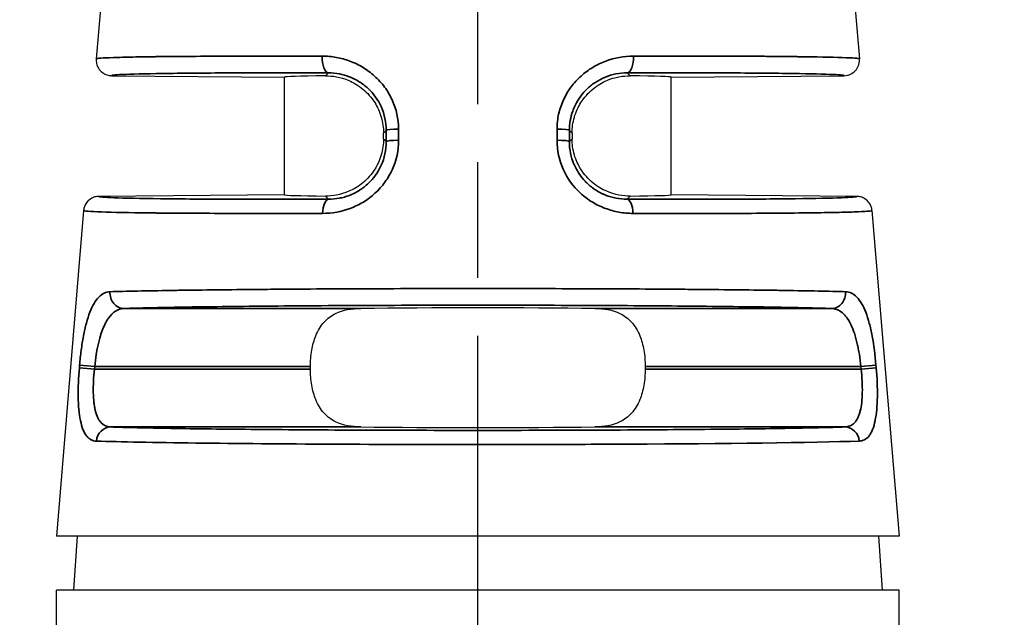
# Model space of a CAD drawing. Header units: millimetres. Extents: x 399 to 6076, y -1991 to 1602.
# Tile 202 of 256: x 4184 to 4197, y 571 to 579. Entities that reach past the tile are written whole.
import ezdxf

# ---------------------------------------------------------------- set-up
doc = ezdxf.new("R2010")
doc.units = ezdxf.units.MM
doc.linetypes.add('AM_ISO08W050', pattern=[18, 12, -1.5, 3, -1.5])
doc.linetypes.add('AM_ISO08W050x2', pattern=[9, 6, -0.75, 1.5, -0.75])
for name, color, linetype, lineweight in [('AM_5', 3, 'Continuous', 25), ('AM_7', 4, 'AM_ISO08W050', 25), ('可見 (ISO)', 7, 'Continuous', 25), ('窄部可見 (ISO)', 7, 'Continuous', 35)]:
    doc.layers.add(name, color=color, linetype=linetype, lineweight=lineweight)
doc.layers.add('中繼線', color=7, linetype='Continuous')
doc.styles.add('尺寸標註', font='romans.shx', dxfattribs={"bigfont": 'CHINESET.SHX'})
doc.dimstyles.new('複本 CNS2-1$0', dxfattribs={"dimtxt": 2.5, "dimasz": 2, "dimexe": 1, "dimexo": 1, "dimgap": 1, "dimtad": 1, "dimtoh": 1, "dimdsep": 46, "dimtxsty": '尺寸標註', "dimcen": 0, "dimclrd": 2, "dimclre": 2, "dimclrt": 3, "dimadec": 0, "dimazin": 2, "dimtp": 0.1, "dimtm": 0.1, "dimtfac": 0.71, "dimtmove": 0, "dimatfit": 0, "dimfxl": 0, "dimlwd": 13, "dimlwe": 13, "dimarcsym": 0})

# ---------------------------------------------------------------- blocks, each defined once
blk = doc.blocks.new('*D303')
at = {"layer": 'AM_5', "color": 2, "lineweight": 13}
for p, q in [((4194.803, 586.733), (4205.503, 586.733)), ((4204.503, 568.922), (4204.503, 584.733)), ((4162.915, 566.922), (4205.503, 566.922))]:
    blk.add_line(p, q, dxfattribs=at)
at = {"layer": 'AM_5', "color": 2}
for points in [[(4204.169, 584.733), (4204.836, 584.733), (4204.503, 586.733)], [(4204.169, 568.922), (4204.836, 568.922), (4204.503, 566.922)]]:
    blk.add_solid(points, dxfattribs=at)
at = {"layer": 'Defpoints', "color": 0}
for p in [(4193.803, 586.733), (4204.503, 586.733), (4161.915, 566.922)]:
    blk.add_point(p, dxfattribs=at)
at = {"layer": 'AM_5', "color": 3, "insert": (4202.253, 576.828), "char_height": 2.5, "attachment_point": 5, "rotation": 90, "style": '尺寸標註'}
blk.add_mtext('19.8 REF.', dxfattribs=at)
blk = doc.blocks.new('90度接頭-正視')
at = {"layer": '可見 (ISO)'}
for p, q in [((17.3, 27.16), (16.964, 23.118)), ((26.5, 27.16), (26.836, 23.118)), ((17.162, 22.901), (19.4, 22.882)), ((19.4, 21.36), (19.4, 22.882)), ((24.4, 22.882), (26.638, 22.901)), ((24.4, 21.36), (24.4, 22.882)), ((20.68, 22.084), (20.68, 22.158)), ((23.12, 22.158), (23.12, 22.084)), ((19.4, 21.36), (16.998, 21.339)), ((26.802, 21.339), (24.4, 21.36)), ((16.801, 21.156), (16.45, 16.94)), ((26.999, 21.156), (27.35, 16.94)), ((19.735, 19.104), (19.735, 19.138)), ((24.065, 19.138), (24.065, 19.104)), ((27.35, 16.94), (16.45, 16.94)), ((16.718, 16.94), (16.669, 16.24)), ((27.082, 16.94), (27.131, 16.24)), ((27.35, 16.24), (16.45, 16.24)), ((16.45, 15.54), (16.45, 16.24)), ((27.35, 15.54), (27.35, 16.24))]:
    blk.add_line(p, q, dxfattribs=at)
for centre, major_axis, ratio, start_param, end_param in [((21.9, 22.86), (-2.5, 0.022), 0.013962, 5.621312, 6.283322), ((21.9, 22.86), (2.5, 0.022), 0.013962, 6.283049, 6.945058), ((21.9, 21.382), (-2.5, -0.022), 0.013962, 6.283049, 6.945058), ((21.9, 21.382), (2.5, -0.022), 0.013962, 5.621312, 6.283322), ((21.9, 19.86), (-2.5, 0), 0.013964, 4.061939, 5.362839), ((21.9, 18.382), (2.5, 0), 0.013964, 4.061939, 5.362839)]:
    blk.add_ellipse(centre, major_axis=major_axis, ratio=ratio, start_param=start_param, end_param=end_param, dxfattribs=at)
for points, knots in [([(16.964, 23.118), (16.962, 23.098), (16.964, 23.078), (16.973, 23.038), (16.981, 23.017), (17.005, 22.976), (17.023, 22.957), (17.061, 22.928), (17.081, 22.918), (17.121, 22.905), (17.141, 22.901), (17.162, 22.901)], [-0.03297961, -0.03297961, -0.03297961, -0.03297961, -0.02701652, -0.02701652, -0.02053765, -0.02053765, -0.01267881, -0.01267881, -0.00607455, -0.00607455, -0.00000007, -0.00000007, -0.00000007, -0.00000007]), ([(26.638, 22.901), (26.652, 22.901), (26.667, 22.903), (26.695, 22.909), (26.709, 22.914), (26.746, 22.932), (26.767, 22.947), (26.802, 22.985), (26.815, 23.008), (26.829, 23.046), (26.833, 23.061), (26.836, 23.083), (26.836, 23.09), (26.837, 23.108), (26.836, 23.117), (26.836, 23.118)], [-0.003142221, -0.003142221, -0.003142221, -0.003142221, -0.002754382, -0.002754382, -0.002338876, -0.002338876, -0.001631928, -0.001631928, -0.00092496, -0.00092496, -0.000509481, -0.000509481, -0.000311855, -0.000311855, -0.000000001, -0.000000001, -0.000000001, -0.000000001]), ([(19.928, 22.899), (20.02, 22.9), (20.123, 22.885), (20.29, 22.813), (20.354, 22.776), (20.471, 22.679), (20.525, 22.618), (20.6, 22.499), (20.631, 22.435), (20.671, 22.297), (20.68, 22.225), (20.68, 22.158)], [0.163151, 0.163151, 0.163151, 0.163151, 0.2094664, 0.2094664, 0.2339826, 0.2339826, 0.2584987, 0.2584987, 0.2786952, 0.2786952, 0.2988917, 0.2988917, 0.2988917, 0.2988917]), ([(23.12, 22.158), (23.12, 22.225), (23.129, 22.297), (23.169, 22.435), (23.2, 22.499), (23.275, 22.618), (23.329, 22.679), (23.446, 22.776), (23.51, 22.813), (23.677, 22.885), (23.78, 22.9), (23.872, 22.899)], [0.2987944, 0.2987944, 0.2987944, 0.2987944, 0.3189909, 0.3189909, 0.3391874, 0.3391874, 0.3637035, 0.3637035, 0.3882197, 0.3882197, 0.4345351, 0.4345351, 0.4345351, 0.4345351]), ([(20.68, 22.084), (20.68, 22.017), (20.671, 21.944), (20.631, 21.807), (20.6, 21.743), (20.525, 21.623), (20.471, 21.562), (20.354, 21.465), (20.29, 21.429), (20.123, 21.357), (20.02, 21.342), (19.928, 21.343)], [0.2987944, 0.2987944, 0.2987944, 0.2987944, 0.3189909, 0.3189909, 0.3391874, 0.3391874, 0.3637035, 0.3637035, 0.3882197, 0.3882197, 0.4345351, 0.4345351, 0.4345351, 0.4345351]), ([(23.872, 21.343), (23.78, 21.342), (23.677, 21.357), (23.51, 21.429), (23.446, 21.465), (23.329, 21.562), (23.275, 21.623), (23.2, 21.743), (23.169, 21.807), (23.129, 21.944), (23.12, 22.017), (23.12, 22.084)], [0.163151, 0.163151, 0.163151, 0.163151, 0.2094664, 0.2094664, 0.2339826, 0.2339826, 0.2584987, 0.2584987, 0.2786952, 0.2786952, 0.2988917, 0.2988917, 0.2988917, 0.2988917]), ([(16.998, 21.339), (16.98, 21.339), (16.962, 21.336), (16.926, 21.326), (16.909, 21.318), (16.87, 21.293), (16.851, 21.275), (16.826, 21.239), (16.817, 21.222), (16.806, 21.189), (16.802, 21.172), (16.801, 21.156)], [-0.02964123, -0.02964123, -0.02964123, -0.02964123, -0.02421649, -0.02421649, -0.01841793, -0.01841793, -0.01056708, -0.01056708, -0.00511213, -0.00511213, 0, 0, 0, 0]), ([(26.999, 21.156), (26.998, 21.172), (26.994, 21.189), (26.983, 21.222), (26.974, 21.239), (26.949, 21.275), (26.93, 21.293), (26.891, 21.318), (26.874, 21.326), (26.838, 21.336), (26.82, 21.339), (26.802, 21.339)], [-0.02964122, -0.02964122, -0.02964122, -0.02964122, -0.02452911, -0.02452911, -0.01907418, -0.01907418, -0.01122335, -0.01122335, -0.00542481, -0.00542481, -0.00000008, -0.00000008, -0.00000008, -0.00000008]), ([(19.735, 19.138), (19.735, 19.205), (19.74, 19.278), (19.764, 19.415), (19.782, 19.48), (19.831, 19.6), (19.867, 19.661), (19.956, 19.76), (20.008, 19.797), (20.159, 19.87), (20.268, 19.887), (20.386, 19.888)], [0.8964116, 0.8964116, 0.8964116, 0.8964116, 0.9166207, 0.9166207, 0.9368297, 0.9368297, 0.9614483, 0.9614483, 0.9860668, 0.9860668, 1.0317726, 1.0317726, 1.0317726, 1.0317726]), ([(23.414, 19.888), (23.532, 19.887), (23.641, 19.87), (23.792, 19.797), (23.844, 19.76), (23.933, 19.661), (23.969, 19.6), (24.018, 19.48), (24.036, 19.415), (24.06, 19.278), (24.065, 19.205), (24.065, 19.138)], [0.1634429, 0.1634429, 0.1634429, 0.1634429, 0.2091487, 0.2091487, 0.2337672, 0.2337672, 0.2583858, 0.2583858, 0.2785948, 0.2785948, 0.2988039, 0.2988039, 0.2988039, 0.2988039]), ([(20.386, 18.354), (20.268, 18.355), (20.159, 18.372), (20.008, 18.445), (19.956, 18.482), (19.867, 18.581), (19.831, 18.642), (19.782, 18.762), (19.764, 18.827), (19.74, 18.964), (19.735, 19.036), (19.735, 19.104)], [0.7610506, 0.7610506, 0.7610506, 0.7610506, 0.8067564, 0.8067564, 0.831375, 0.831375, 0.8559935, 0.8559935, 0.8762026, 0.8762026, 0.8964116, 0.8964116, 0.8964116, 0.8964116]), ([(24.065, 19.104), (24.065, 19.036), (24.06, 18.964), (24.036, 18.827), (24.018, 18.762), (23.969, 18.642), (23.933, 18.581), (23.844, 18.482), (23.792, 18.445), (23.641, 18.372), (23.532, 18.355), (23.414, 18.354)], [0.2988039, 0.2988039, 0.2988039, 0.2988039, 0.3190129, 0.3190129, 0.339222, 0.339222, 0.3638405, 0.3638405, 0.3884591, 0.3884591, 0.4341649, 0.4341649, 0.4341649, 0.4341649])]:
    blk.add_open_spline(points, degree=3, knots=knots, dxfattribs=at)
blk.add_open_spline([(26.836, 23.118), (26.836, 23.118), (26.836, 23.118), (26.836, 23.118)], degree=3, dxfattribs=at)
at = {"layer": '窄部可見 (ISO)'}
for p, q in [((19.928, 22.899), (19.967, 22.937)), ((23.833, 22.937), (23.872, 22.899)), ((20.716, 22.193), (20.68, 22.158)), ((20.716, 22.049), (20.716, 22.193)), ((20.875, 22.209), (20.875, 22.065)), ((22.925, 22.065), (22.925, 22.209)), ((23.12, 22.158), (23.084, 22.193)), ((23.084, 22.193), (23.084, 22.049)), ((20.68, 22.084), (20.716, 22.049)), ((23.084, 22.049), (23.12, 22.084)), ((19.97, 21.302), (19.928, 21.343)), ((23.872, 21.343), (23.83, 21.302)), ((17.325, 19.888), (20.386, 19.888)), ((23.414, 19.888), (26.475, 19.888)), ((16.746, 19.12), (16.749, 19.154)), ((16.746, 19.12), (16.941, 19.104)), ((16.749, 19.154), (16.944, 19.138)), ((16.944, 19.138), (16.941, 19.104)), ((19.735, 19.138), (16.944, 19.138)), ((26.856, 19.138), (24.065, 19.138)), ((26.856, 19.138), (27.051, 19.154)), ((26.859, 19.104), (26.856, 19.138)), ((26.859, 19.104), (27.054, 19.12)), ((27.051, 19.154), (27.054, 19.12)), ((16.941, 19.104), (19.735, 19.104)), ((24.065, 19.104), (26.859, 19.104)), ((20.386, 18.354), (17.15, 18.354)), ((26.65, 18.354), (23.414, 18.354))]:
    blk.add_line(p, q, dxfattribs=at)
for centre, major_axis, ratio, start_param, end_param in [((19.969, 23.137), (0, -0.2), 0.408157, 4.630381, 6.267891), ((23.831, 23.137), (0, -0.2), 0.408157, 0.015295, 1.652805), ((20.916, 22.193), (-0.2, 0), 0.084951, 4.917544, 6.269172), ((22.884, 22.193), (0.2, 0), 0.084951, 0.014013, 1.365641), ((20.916, 22.049), (-0.2, 0), 0.08494, 4.916991, 6.269172), ((22.884, 22.049), (0.2, 0), 0.08494, 0.014013, 1.366194), ((19.971, 21.102), (-0.001, 0.2), 0.393168, 0.015186, 1.486691), ((23.829, 21.102), (0.001, 0.2), 0.393168, 4.796495, 6.268), ((17.325, 20.088), (0.006, -0.2), 0.916732, 4.59998, 6.248229), ((26.475, 20.088), (-0.006, -0.2), 0.916732, 0.034956, 1.683206), ((17.15, 18.154), (0.007, 0.2), 0.922876, 0.036264, 1.518658), ((26.65, 18.154), (-0.007, 0.2), 0.922876, 4.764528, 6.246921)]:
    blk.add_ellipse(centre, major_axis=major_axis, ratio=ratio, start_param=start_param, end_param=end_param, dxfattribs=at)
for points, knots in [([(16.964, 23.118), (16.965, 23.125), (17.046, 23.131), (17.256, 23.138), (17.341, 23.14), (17.486, 23.143), (17.537, 23.144), (17.618, 23.145), (17.66, 23.146), (17.71, 23.146), (17.731, 23.147), (17.746, 23.147), (17.752, 23.147), (18.022, 23.15), (18.34, 23.152), (19.06, 23.155), (19.462, 23.155), (19.887, 23.154)], [0, 0, 0, 0, 0.25, 0.25, 0.375, 0.375, 0.4375, 0.4375, 0.46875, 0.484375, 0.492188, 0.492188, 0.5, 0.5, 0.75, 0.75, 1, 1, 1, 1]), ([(19.887, 23.154), (19.949, 23.154), (20.04, 23.145), (20.129, 23.125), (20.188, 23.109), (20.216, 23.1), (20.305, 23.067), (20.362, 23.04), (20.468, 22.975), (20.517, 22.939), (20.613, 22.852), (20.657, 22.805), (20.732, 22.702), (20.764, 22.648), (20.847, 22.468), (20.875, 22.342), (20.875, 22.209)], [0, 0, 0, 0, 0.125, 0.1875, 0.1875, 0.25, 0.25, 0.375, 0.375, 0.5, 0.5, 0.625, 0.625, 0.75, 0.75, 1, 1, 1, 1]), ([(22.925, 22.209), (22.925, 22.276), (22.932, 22.34), (22.96, 22.467), (22.982, 22.53), (23.036, 22.648), (23.068, 22.703), (23.125, 22.78), (23.145, 22.804), (23.189, 22.852), (23.212, 22.875), (23.283, 22.939), (23.333, 22.976), (23.413, 23.024), (23.44, 23.039), (23.497, 23.066), (23.527, 23.079), (23.67, 23.132), (23.789, 23.153), (23.913, 23.154)], [0, 0, 0, 0, 0.125, 0.125, 0.25, 0.25, 0.375, 0.375, 0.4375, 0.4375, 0.5, 0.5, 0.625, 0.625, 0.6875, 0.6875, 0.75, 0.75, 1, 1, 1, 1]), ([(23.913, 23.154), (24.338, 23.155), (24.74, 23.155), (25.28, 23.153), (25.45, 23.152), (25.686, 23.151), (25.761, 23.15), (25.87, 23.149), (25.922, 23.148), (25.982, 23.148), (26.007, 23.148), (26.024, 23.147), (26.033, 23.147), (26.275, 23.144), (26.474, 23.14), (26.754, 23.131), (26.835, 23.125), (26.836, 23.118)], [0, 0, 0, 0, 0.25, 0.25, 0.375, 0.375, 0.4375, 0.4375, 0.46875, 0.484375, 0.492188, 0.492188, 0.5, 0.5, 0.75, 0.75, 1, 1, 1, 1]), ([(19.967, 22.937), (19.565, 22.938), (19.17, 22.938), (18.813, 22.937), (18.471, 22.936), (18.165, 22.934), (17.916, 22.93), (17.667, 22.927), (17.476, 22.923), (17.35, 22.918), (17.222, 22.913), (17.162, 22.907), (17.162, 22.901)], [3.003464, 3.003464, 3.003464, 3.003464, 3.298427, 3.298427, 3.298427, 3.581718, 3.581718, 3.581718, 3.865141, 3.865141, 3.865141, 4.153252, 4.153252, 4.153252, 4.153252]), ([(20.716, 22.193), (20.716, 22.298), (20.693, 22.401), (20.611, 22.586), (20.551, 22.668), (20.446, 22.767), (20.407, 22.797), (20.346, 22.835), (20.315, 22.853), (20.282, 22.868), (20.26, 22.878), (20.248, 22.883), (20.157, 22.918), (20.065, 22.937), (19.967, 22.937)], [0, 0, 0, 0, 0.25, 0.25, 0.5, 0.5, 0.625, 0.625, 0.6875, 0.71875, 0.71875, 0.75, 0.75, 1, 1, 1, 1]), ([(23.833, 22.937), (23.734, 22.937), (23.638, 22.917), (23.551, 22.882), (23.507, 22.864), (23.466, 22.843), (23.427, 22.818), (23.408, 22.806), (23.389, 22.793), (23.371, 22.779), (23.353, 22.765), (23.338, 22.752), (23.32, 22.735), (23.255, 22.674), (23.2, 22.6), (23.16, 22.517), (23.148, 22.492), (23.137, 22.467), (23.128, 22.441), (23.1, 22.363), (23.084, 22.279), (23.084, 22.193)], [0, 0, 0, 0, 0.25, 0.25, 0.25, 0.375, 0.375, 0.375, 0.4375, 0.4375, 0.4375, 0.5, 0.5, 0.5, 0.728256, 0.728256, 0.728256, 0.796192, 0.796192, 0.796192, 1, 1, 1, 1]), ([(26.638, 22.901), (26.638, 22.907), (26.578, 22.913), (26.45, 22.918), (26.324, 22.923), (26.133, 22.927), (25.884, 22.93), (25.635, 22.934), (25.329, 22.936), (24.987, 22.937), (24.63, 22.938), (24.235, 22.938), (23.833, 22.937)], [2.129933, 2.129933, 2.129933, 2.129933, 2.418044, 2.418044, 2.418044, 2.701467, 2.701467, 2.701467, 2.984758, 2.984758, 2.984758, 3.279722, 3.279722, 3.279722, 3.279722]), ([(20.875, 22.065), (20.876, 21.935), (20.848, 21.807), (20.768, 21.63), (20.736, 21.574), (20.661, 21.471), (20.617, 21.422), (20.523, 21.336), (20.473, 21.298), (20.393, 21.249), (20.365, 21.234), (20.308, 21.207), (20.278, 21.194), (20.135, 21.14), (20.016, 21.119), (19.893, 21.118)], [0, 0, 0, 0, 0.25, 0.25, 0.375, 0.375, 0.5, 0.5, 0.625, 0.625, 0.6875, 0.6875, 0.75, 0.75, 1, 1, 1, 1]), ([(19.97, 21.302), (20.017, 21.302), (20.063, 21.306), (20.131, 21.319), (20.153, 21.324), (20.197, 21.337), (20.217, 21.343), (20.284, 21.369), (20.327, 21.391), (20.389, 21.43), (20.409, 21.444), (20.448, 21.474), (20.468, 21.492), (20.551, 21.57), (20.609, 21.649), (20.692, 21.833), (20.716, 21.938), (20.716, 22.049)], [0, 0, 0, 0, 0.125, 0.125, 0.1875, 0.1875, 0.25, 0.25, 0.375, 0.375, 0.4375, 0.4375, 0.5, 0.5, 0.75, 0.75, 1, 1, 1, 1]), ([(23.907, 21.118), (23.846, 21.119), (23.785, 21.124), (23.696, 21.14), (23.666, 21.147), (23.608, 21.163), (23.58, 21.172), (23.49, 21.206), (23.433, 21.233), (23.326, 21.299), (23.277, 21.335), (23.133, 21.468), (23.058, 21.57), (22.951, 21.81), (22.924, 21.935), (22.925, 22.065)], [0, 0, 0, 0, 0.125, 0.125, 0.1875, 0.1875, 0.25, 0.25, 0.375, 0.375, 0.5, 0.5, 0.75, 0.75, 1, 1, 1, 1]), ([(23.084, 22.049), (23.084, 21.945), (23.106, 21.845), (23.143, 21.757), (23.145, 21.752), (23.147, 21.747), (23.15, 21.741), (23.181, 21.673), (23.221, 21.611), (23.267, 21.558), (23.281, 21.542), (23.294, 21.528), (23.31, 21.513), (23.329, 21.494), (23.35, 21.476), (23.371, 21.46), (23.39, 21.444), (23.41, 21.43), (23.431, 21.417), (23.452, 21.404), (23.473, 21.392), (23.494, 21.382), (23.505, 21.376), (23.516, 21.371), (23.528, 21.366), (23.533, 21.363), (23.539, 21.361), (23.544, 21.359), (23.548, 21.357), (23.551, 21.356), (23.554, 21.355), (23.642, 21.32), (23.734, 21.302), (23.83, 21.302)], [0, 0, 0, 0, 0.235782, 0.235782, 0.235782, 0.25, 0.25, 0.25, 0.4375, 0.4375, 0.4375, 0.494125, 0.494125, 0.494125, 0.5625, 0.5625, 0.5625, 0.625, 0.625, 0.625, 0.6875, 0.6875, 0.6875, 0.71875, 0.71875, 0.71875, 0.734375, 0.734375, 0.734375, 0.744055, 0.744055, 0.744055, 1, 1, 1, 1]), ([(16.998, 21.339), (16.998, 21.333), (17.061, 21.327), (17.196, 21.321), (17.329, 21.316), (17.532, 21.312), (17.796, 21.308), (18.06, 21.305), (18.385, 21.303), (18.748, 21.302), (19.126, 21.301), (19.545, 21.301), (19.97, 21.302)], [5.269221, 5.269221, 5.269221, 5.269221, 5.5622, 5.5622, 5.5622, 5.850036, 5.850036, 5.850036, 6.137734, 6.137734, 6.137734, 6.437673, 6.437673, 6.437673, 6.437673]), ([(23.83, 21.302), (24.255, 21.301), (24.674, 21.301), (25.052, 21.302), (25.415, 21.303), (25.74, 21.305), (26.004, 21.308), (26.268, 21.312), (26.471, 21.316), (26.604, 21.321), (26.739, 21.327), (26.802, 21.333), (26.802, 21.339)], [6.128697, 6.128697, 6.128697, 6.128697, 6.428636, 6.428636, 6.428636, 6.716335, 6.716335, 6.716335, 7.00417, 7.00417, 7.00417, 7.29715, 7.29715, 7.29715, 7.29715]), ([(19.893, 21.118), (19.443, 21.117), (19.018, 21.117), (18.446, 21.119), (18.267, 21.12), (18.017, 21.121), (17.937, 21.122), (17.822, 21.123), (17.766, 21.123), (17.703, 21.124), (17.677, 21.124), (17.659, 21.125), (17.65, 21.125), (17.393, 21.128), (17.182, 21.132), (16.885, 21.142), (16.8, 21.148), (16.801, 21.156)], [0, 0, 0, 0, 0.25, 0.25, 0.375, 0.375, 0.4375, 0.4375, 0.46875, 0.484375, 0.492188, 0.492188, 0.5, 0.5, 0.75, 0.75, 1, 1, 1, 1]), ([(26.999, 21.156), (27, 21.148), (26.915, 21.142), (26.692, 21.134), (26.603, 21.132), (26.449, 21.129), (26.395, 21.128), (26.309, 21.127), (26.265, 21.126), (26.212, 21.126), (26.189, 21.125), (26.174, 21.125), (26.167, 21.125), (25.882, 21.122), (25.544, 21.119), (24.782, 21.117), (24.357, 21.117), (23.907, 21.118)], [0, 0, 0, 0, 0.25, 0.25, 0.375, 0.375, 0.4375, 0.4375, 0.46875, 0.484375, 0.492188, 0.492188, 0.5, 0.5, 0.75, 0.75, 1, 1, 1, 1]), ([(17.143, 20.104), (17.348, 20.111), (17.619, 20.116), (17.934, 20.121), (17.965, 20.122), (17.998, 20.122), (18.03, 20.123), (18.34, 20.127), (18.688, 20.131), (19.056, 20.134), (19.111, 20.135), (19.166, 20.135), (19.222, 20.136), (19.607, 20.139), (20.011, 20.141), (20.416, 20.143), (20.464, 20.143), (20.511, 20.143), (20.558, 20.143), (21.012, 20.145), (21.466, 20.146), (21.902, 20.146), (22.339, 20.146), (22.792, 20.145), (23.245, 20.143), (23.291, 20.143), (23.338, 20.143), (23.384, 20.143), (23.79, 20.141), (24.195, 20.139), (24.58, 20.136), (24.635, 20.135), (24.69, 20.135), (24.744, 20.134), (25.113, 20.131), (25.461, 20.127), (25.771, 20.123), (25.803, 20.122), (25.835, 20.122), (25.866, 20.121), (26.181, 20.116), (26.452, 20.111), (26.657, 20.104)], [0, 0, 0, 0, 0.113577, 0.113577, 0.113577, 0.125, 0.125, 0.125, 0.233783, 0.233783, 0.233783, 0.25, 0.25, 0.25, 0.361921, 0.361921, 0.361921, 0.375, 0.375, 0.375, 0.5, 0.5, 0.5, 0.625, 0.625, 0.625, 0.637764, 0.637764, 0.637764, 0.75, 0.75, 0.75, 0.766011, 0.766011, 0.766011, 0.875, 0.875, 0.875, 0.886322, 0.886322, 0.886322, 1, 1, 1, 1]), ([(16.749, 19.154), (16.754, 19.22), (16.761, 19.285), (16.778, 19.41), (16.788, 19.473), (16.81, 19.591), (16.822, 19.646), (16.85, 19.748), (16.865, 19.797), (16.898, 19.882), (16.916, 19.92), (16.954, 19.985), (16.976, 20.014), (17.041, 20.08), (17.089, 20.103), (17.143, 20.104)], [0, 0, 0, 0, 0.125, 0.125, 0.25, 0.25, 0.375, 0.375, 0.5, 0.5, 0.625, 0.625, 0.75, 0.75, 1, 1, 1, 1]), ([(26.657, 20.104), (26.684, 20.103), (26.71, 20.097), (26.758, 20.074), (26.78, 20.058), (26.825, 20.012), (26.846, 19.985), (26.884, 19.919), (26.902, 19.883), (26.936, 19.795), (26.951, 19.747), (26.978, 19.645), (26.99, 19.591), (27.024, 19.411), (27.04, 19.286), (27.051, 19.154)], [0, 0, 0, 0, 0.125, 0.125, 0.25, 0.25, 0.375, 0.375, 0.5, 0.5, 0.625, 0.625, 0.75, 0.75, 1, 1, 1, 1]), ([(17.325, 19.888), (17.243, 19.886), (17.176, 19.839), (17.122, 19.763), (17.113, 19.75), (17.105, 19.737), (17.097, 19.723), (17.093, 19.716), (17.089, 19.709), (17.085, 19.701), (17.081, 19.694), (17.078, 19.687), (17.074, 19.679), (17.009, 19.543), (16.966, 19.345), (16.944, 19.138)], [0, 0, 0, 0, 0.375, 0.375, 0.375, 0.4375, 0.4375, 0.4375, 0.46875, 0.46875, 0.46875, 0.5, 0.5, 0.5, 1, 1, 1, 1]), ([(26.475, 19.888), (26.282, 19.894), (26.025, 19.9), (25.403, 19.91), (25.038, 19.914), (24.231, 19.922), (23.789, 19.925), (22.865, 19.929), (22.382, 19.93), (21.418, 19.93), (20.935, 19.929), (20.011, 19.925), (19.569, 19.922), (18.762, 19.914), (18.397, 19.91), (17.775, 19.9), (17.518, 19.894), (17.325, 19.888)], [1.981582, 1.981582, 1.981582, 1.981582, 2.271584, 2.271584, 2.561587, 2.561587, 2.85159, 2.85159, 3.141593, 3.141593, 3.431595, 3.431595, 3.721598, 3.721598, 4.011601, 4.011601, 4.301604, 4.301604, 4.301604, 4.301604]), ([(26.856, 19.138), (26.851, 19.19), (26.844, 19.241), (26.836, 19.291), (26.832, 19.316), (26.827, 19.341), (26.822, 19.365), (26.818, 19.387), (26.813, 19.409), (26.808, 19.43), (26.797, 19.478), (26.785, 19.524), (26.771, 19.567), (26.758, 19.605), (26.744, 19.641), (26.729, 19.673), (26.712, 19.709), (26.694, 19.74), (26.675, 19.767), (26.665, 19.78), (26.656, 19.792), (26.646, 19.803), (26.641, 19.809), (26.635, 19.814), (26.63, 19.819), (26.626, 19.823), (26.621, 19.828), (26.617, 19.831), (26.579, 19.863), (26.539, 19.882), (26.491, 19.887), (26.486, 19.887), (26.48, 19.888), (26.475, 19.888)], [0, 0, 0, 0, 0.125, 0.125, 0.125, 0.1875, 0.1875, 0.1875, 0.245159, 0.245159, 0.245159, 0.375, 0.375, 0.375, 0.493979, 0.493979, 0.493979, 0.625, 0.625, 0.625, 0.6875, 0.6875, 0.6875, 0.71875, 0.71875, 0.71875, 0.744948, 0.744948, 0.744948, 0.974333, 0.974333, 0.974333, 1, 1, 1, 1]), ([(16.967, 18.171), (16.941, 18.171), (16.918, 18.178), (16.886, 18.195), (16.876, 18.202), (16.856, 18.219), (16.848, 18.228), (16.821, 18.262), (16.805, 18.29), (16.779, 18.356), (16.769, 18.393), (16.742, 18.526), (16.733, 18.628), (16.729, 18.866), (16.735, 18.991), (16.746, 19.12)], [0, 0, 0, 0, 0.125, 0.125, 0.1875, 0.1875, 0.25, 0.25, 0.375, 0.375, 0.5, 0.5, 0.75, 0.75, 1, 1, 1, 1]), ([(27.054, 19.12), (27.065, 18.991), (27.071, 18.864), (27.068, 18.687), (27.065, 18.632), (27.056, 18.529), (27.049, 18.48), (27.031, 18.394), (27.021, 18.356), (27.001, 18.306), (26.994, 18.291), (26.978, 18.263), (26.97, 18.25), (26.927, 18.195), (26.884, 18.172), (26.833, 18.171)], [0, 0, 0, 0, 0.25, 0.25, 0.375, 0.375, 0.5, 0.5, 0.625, 0.625, 0.6875, 0.6875, 0.75, 0.75, 1, 1, 1, 1]), ([(16.941, 19.104), (16.929, 18.995), (16.924, 18.891), (16.927, 18.753), (16.929, 18.711), (16.936, 18.652), (16.939, 18.633), (16.945, 18.598), (16.948, 18.583), (16.96, 18.531), (16.971, 18.5), (16.99, 18.461), (16.997, 18.449), (17.012, 18.427), (17.02, 18.416), (17.06, 18.375), (17.101, 18.355), (17.15, 18.354)], [0, 0, 0, 0, 0.25, 0.25, 0.375, 0.375, 0.4375, 0.4375, 0.5, 0.5, 0.625, 0.625, 0.6875, 0.6875, 0.75, 0.75, 1, 1, 1, 1]), ([(26.65, 18.354), (26.674, 18.355), (26.697, 18.36), (26.728, 18.373), (26.737, 18.379), (26.755, 18.392), (26.763, 18.399), (26.789, 18.425), (26.804, 18.447), (26.823, 18.487), (26.828, 18.501), (26.839, 18.531), (26.844, 18.549), (26.864, 18.628), (26.872, 18.707), (26.876, 18.89), (26.871, 18.995), (26.859, 19.104)], [0, 0, 0, 0, 0.125, 0.125, 0.1875, 0.1875, 0.25, 0.25, 0.375, 0.375, 0.4375, 0.4375, 0.5, 0.5, 0.75, 0.75, 1, 1, 1, 1]), ([(17.15, 18.354), (17.345, 18.347), (17.607, 18.341), (18.249, 18.33), (18.627, 18.326), (19.466, 18.318), (19.927, 18.315), (20.892, 18.311), (21.396, 18.31), (22.404, 18.31), (22.908, 18.311), (23.873, 18.315), (24.334, 18.318), (25.173, 18.326), (25.551, 18.33), (26.193, 18.341), (26.455, 18.347), (26.65, 18.354)], [5.107502, 5.107502, 5.107502, 5.107502, 5.401423, 5.401423, 5.695344, 5.695344, 5.989265, 5.989265, 6.283185, 6.283185, 6.577106, 6.577106, 6.871027, 6.871027, 7.164948, 7.164948, 7.458869, 7.458869, 7.458869, 7.458869]), ([(26.833, 18.171), (26.239, 18.151), (25.077, 18.138), (23.862, 18.132), (23.674, 18.131), (23.484, 18.13), (23.294, 18.129), (22.822, 18.127), (22.35, 18.126), (21.896, 18.126), (20.684, 18.126), (19.321, 18.133), (18.252, 18.146), (17.722, 18.153), (17.27, 18.161), (16.967, 18.171)], [0, 0, 0, 0, 0.324711, 0.324711, 0.324711, 0.375, 0.375, 0.375, 0.5, 0.5, 0.5, 0.834184, 0.834184, 0.834184, 1, 1, 1, 1])]:
    blk.add_open_spline(points, degree=3, knots=knots, dxfattribs=at)
blk = doc.blocks.new('*D306')
at = {"layer": 'AM_5', "color": 2, "lineweight": 13}
for p, q in [((4228.225, 560.346), (4228.225, 605.891)), ((4259.586, 590.733), (4259.586, 605.891)), ((4226.225, 604.891), (4192.701, 604.891)), ((4259.586, 604.891), (4228.225, 604.891)), ((4261.586, 604.891), (4263.586, 604.891))]:
    blk.add_line(p, q, dxfattribs=at)
at = {"layer": 'AM_5', "color": 2}
for points in [[(4226.225, 605.224), (4226.225, 604.558), (4228.225, 604.891)], [(4261.586, 605.224), (4261.586, 604.558), (4259.586, 604.891)]]:
    blk.add_solid(points, dxfattribs=at)
at = {"layer": 'Defpoints', "color": 0}
for p in [(4228.225, 604.891), (4259.586, 589.733), (4228.225, 559.346)]:
    blk.add_point(p, dxfattribs=at)
at = {"layer": 'AM_5', "color": 3, "insert": (4208.463, 609.879), "char_height": 2.5, "attachment_point": 5, "style": '尺寸標註'}
blk.add_mtext('WL\\P(空間保持至少100以上)', dxfattribs=at)

msp = doc.modelspace()

# ---------------------------------------------------------------- linework, layer by layer
at = {"layer": 'AM_7', "linetype": 'AM_ISO08W050x2'}
msp.add_line((4189.985, 550.905), (4189.985, 601.733), dxfattribs=at)

# ---------------------------------------------------------------- block references
at = {"layer": '中繼線'}
msp.add_blockref('90度接頭-正視', (4168.085, 555.372), dxfattribs=at)

# ---------------------------------------------------------------- dimensions: what is measured, and where the dimension line sits
at = {"layer": 'AM_5'}
dim = msp.add_linear_dim(base=(4228.225, 604.891), p1=(4259.586, 589.733), p2=(4228.225, 559.346), text='WL\\P(空間保持至少100以上)', dimstyle='複本 CNS2-1$0', override={"dimdec": 1, "dimtix": 1}, dxfattribs=at)
dim.commit()
dim.dimension.update_dxf_attribs({"geometry": '*D306', "text_midpoint": (4208.463, 604.891), "dimtype": 160})
dim = msp.add_linear_dim(base=(4204.503, 586.733), p1=(4161.915, 566.922), p2=(4193.803, 586.733), angle=90, text='<> REF.', dimstyle='複本 CNS2-1$0', override={"dimdec": 1, "dimpost": ''}, dxfattribs=at)
dim.commit()
dim.dimension.update_dxf_attribs({"geometry": '*D303', "text_midpoint": (4204.503, 576.828), "dimtype": 160})

doc.saveas('drawing.dxf')
